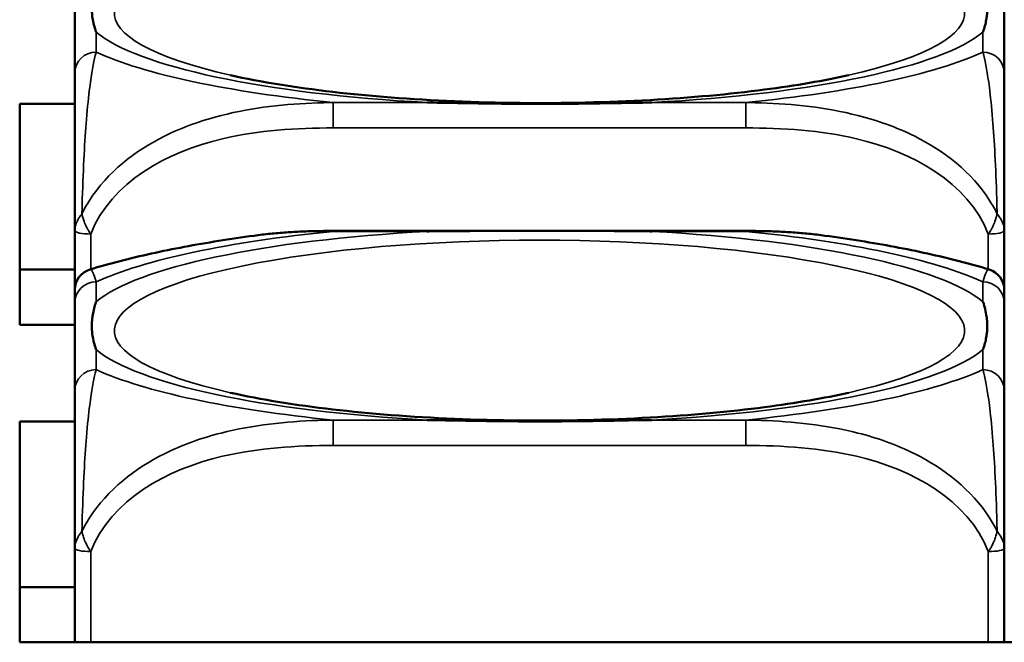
# Model space of a CAD drawing. Header units: inches. Extents: x 3.3 to 58.3, y 0.8 to 38.3.
# Tile 59 of 162: x 39.686 to 40.411, y 3.062 to 3.521. Entities that reach past the tile are written whole.
import ezdxf

# ---------------------------------------------------------------- set-up
doc = ezdxf.new("R2010")
doc.units = ezdxf.units.IN
doc.header["$MEASUREMENT"] = 0
doc.layers.add('Visible (ANSI)', color=7, linetype='Continuous', lineweight=50)
doc.layers.add('Visible Narrow (ANSI)', color=7, linetype='Continuous', lineweight=35)

msp = doc.modelspace()

# ---------------------------------------------------------------- linework, layer by layer
at = {"layer": 'Visible (ANSI)'}
for p, q in [((39.72646, 3.54684), (39.72646, 3.48215)), ((40.41149, 3.48215), (40.41149, 3.54684)), ((39.68588, 3.45927), (39.72646, 3.45927)), ((39.68588, 3.29643), (39.68588, 3.45927)), ((39.72646, 3.36585), (39.72646, 3.32213)), ((39.91701, 3.36565), (40.22094, 3.36565)), ((40.41149, 3.32213), (40.41149, 3.36585)), ((39.72646, 3.33714), (39.68588, 3.33714)), ((39.72646, 3.3127), (39.72646, 3.248)), ((40.41149, 3.248), (40.41149, 3.3127)), ((39.72646, 3.29643), (39.68588, 3.29643)), ((39.68588, 3.22513), (39.72646, 3.22513)), ((39.68588, 3.06228), (39.68588, 3.22513)), ((39.72646, 3.1317), (39.72646, 3.06228)), ((40.41149, 3.06228), (40.41149, 3.1317)), ((39.72646, 3.10299), (39.68588, 3.10299)), ((41.89091, 3.06228), (39.68588, 3.06228))]:
    msp.add_line(p, q, dxfattribs=at)
for centre, start, end in [((39.74221, 3.32213), 106.91867, 180), ((40.39574, 3.32213), 0, 73.08133)]:
    msp.add_arc(centre, 0.01575, start, end, dxfattribs=at)
for points, knots in [([(39.74221, 3.51227), (39.74218, 3.51236), (39.74214, 3.51245), (39.7409, 3.51596), (39.74004, 3.51925), (39.73933, 3.52402), (39.73919, 3.52541), (39.73908, 3.52735), (39.73906, 3.52787), (39.73904, 3.52873), (39.73903, 3.52907), (39.73903, 3.52974), (39.73903, 3.53006), (39.73905, 3.53083), (39.73906, 3.53126), (39.73912, 3.53259), (39.73918, 3.53348), (39.73938, 3.53559), (39.73954, 3.53681), (39.74026, 3.54113), (39.74105, 3.54422), (39.74214, 3.54731), (39.74218, 3.5474), (39.74221, 3.5475)], [-0.416114, -0.416114, -0.416114, -0.416114, -0.4127691, -0.4127691, -0.2896446, -0.2896446, -0.2388934, -0.2388934, -0.2201881, -0.2201881, -0.2080204, -0.2080204, -0.196499, -0.196499, -0.1809939, -0.1809939, -0.149741, -0.149741, -0.1073162, -0.1073162, 0, 0, 0.0033356, 0.0033356, 0.0033356, 0.0033356]), ([(40.39574, 3.5475), (40.39578, 3.5474), (40.39581, 3.54731), (40.39706, 3.54379), (40.39792, 3.54024), (40.39862, 3.53523), (40.39876, 3.53378), (40.39887, 3.53181), (40.3989, 3.53128), (40.39892, 3.5304), (40.39892, 3.53006), (40.39892, 3.52939), (40.39892, 3.52907), (40.39891, 3.52831), (40.3989, 3.52788), (40.39884, 3.52658), (40.39878, 3.52571), (40.39857, 3.52368), (40.39841, 3.52251), (40.39769, 3.51842), (40.3969, 3.51553), (40.39581, 3.51245), (40.39578, 3.51236), (40.39574, 3.51227)], [-0.416114, -0.416114, -0.416114, -0.416114, -0.4127691, -0.4127691, -0.2896446, -0.2896446, -0.2388934, -0.2388934, -0.2201881, -0.2201881, -0.2080204, -0.2080204, -0.196499, -0.196499, -0.1809939, -0.1809939, -0.149741, -0.149741, -0.1073162, -0.1073162, 0, 0, 0.0033356, 0.0033356, 0.0033356, 0.0033356]), ([(39.72646, 3.48215), (39.72646, 3.47635), (39.72646, 3.46865), (39.72646, 3.45678), (39.72646, 3.4386), (39.72646, 3.4074), (39.72646, 3.36585)], [3.9382945, 3.9382945, 3.9382945, 3.9382945, 4.1457245, 4.1457245, 4.1457245, 4.463515, 4.463515, 4.463515, 4.463515]), ([(40.29662, 3.48047), (40.27911, 3.47653), (40.25806, 3.47286), (40.20893, 3.46646), (40.18034, 3.46386), (40.11936, 3.46044), (40.08686, 3.4597), (40.02212, 3.46031), (39.98988, 3.46169), (39.92983, 3.46635), (39.90195, 3.46961), (39.86438, 3.47569), (39.85217, 3.47803), (39.84133, 3.48047)], [5.469743, 5.469743, 5.469743, 5.469743, 5.734301, 5.734301, 6.025686, 6.025686, 6.328033, 6.328033, 6.632722, 6.632722, 6.932824, 6.932824, 7.096627, 7.096627, 7.096627, 7.096627]), ([(40.41149, 3.36585), (40.41149, 3.4074), (40.41149, 3.4386), (40.41149, 3.45678), (40.41149, 3.46865), (40.41149, 3.47635), (40.41149, 3.48215)], [-0.5252205, -0.5252205, -0.5252205, -0.5252205, -0.20743, -0.20743, -0.20743, 0, 0, 0, 0]), ([(40.15172, 3.46033), (40.15129, 3.46032), (40.15085, 3.46031), (40.13637, 3.46007), (40.12233, 3.4598), (40.10256, 3.45954), (40.09696, 3.45947), (40.08723, 3.45939), (40.0831, 3.45937), (40.07693, 3.45935), (40.07488, 3.45934), (40.07131, 3.45933), (40.06979, 3.45933), (40.06666, 3.45933), (40.06505, 3.45934), (40.06097, 3.45934), (40.0585, 3.45935), (40.04932, 3.4594), (40.04262, 3.45946), (40.01967, 3.45973), (40.00361, 3.46004), (39.9871, 3.46031), (39.98667, 3.46032), (39.98623, 3.46033)], [-0.4149464, -0.4149464, -0.4149464, -0.4149464, -0.41162, -0.41162, -0.3046026, -0.3046026, -0.2622958, -0.2622958, -0.23113, -0.23113, -0.215668, -0.215668, -0.2041787, -0.2041787, -0.1920448, -0.1920448, -0.1733916, -0.1733916, -0.1227817, -0.1227817, 0, 0, 0.0033356, 0.0033356, 0.0033356, 0.0033356]), ([(39.85867, 3.36215), (39.84976, 3.36094), (39.84101, 3.35965), (39.82385, 3.35689), (39.81543, 3.35543), (39.79895, 3.35233), (39.79089, 3.35069), (39.7751, 3.34721), (39.76739, 3.34537), (39.75227, 3.34146), (39.74488, 3.3394), (39.73763, 3.33719)], [3.7088552, 3.7088552, 3.7088552, 3.7088552, 3.7874457, 3.7874457, 3.8660363, 3.8660363, 3.9446268, 3.9446268, 4.0232173, 4.0232173, 4.1018079, 4.1018079, 4.1018079, 4.1018079]), ([(39.85867, 3.36215), (39.86259, 3.36268), (39.8665, 3.36314), (39.87433, 3.36393), (39.87825, 3.36425), (39.88606, 3.3648), (39.88996, 3.36502), (39.89774, 3.36535), (39.90162, 3.36547), (39.90934, 3.36562), (39.91319, 3.36565), (39.91701, 3.36565)], [-0.1421395, -0.1421395, -0.1421395, -0.1421395, -0.1137116, -0.1137116, -0.0852837, -0.0852837, -0.0568558, -0.0568558, -0.0284279, -0.0284279, 0, 0, 0, 0]), ([(39.98623, 3.36529), (39.98667, 3.3653), (39.9871, 3.36531), (40.00361, 3.36556), (40.01967, 3.36562), (40.04262, 3.36565), (40.04932, 3.36565), (40.0585, 3.36565), (40.06097, 3.36565), (40.06505, 3.36565), (40.06666, 3.36565), (40.06979, 3.36565), (40.07131, 3.36565), (40.07488, 3.36565), (40.07693, 3.36565), (40.0831, 3.36565), (40.08723, 3.36565), (40.09696, 3.36564), (40.10256, 3.36564), (40.12233, 3.3656), (40.13637, 3.36553), (40.15085, 3.36531), (40.15129, 3.3653), (40.15172, 3.36529)], [-0.416114, -0.416114, -0.416114, -0.416114, -0.4127691, -0.4127691, -0.2896446, -0.2896446, -0.2388934, -0.2388934, -0.2201881, -0.2201881, -0.2080204, -0.2080204, -0.196499, -0.196499, -0.1809939, -0.1809939, -0.149741, -0.149741, -0.1073162, -0.1073162, 0, 0, 0.0033356, 0.0033356, 0.0033356, 0.0033356]), ([(40.22094, 3.36565), (40.22476, 3.36565), (40.22861, 3.36562), (40.23633, 3.36547), (40.24021, 3.36535), (40.24799, 3.36502), (40.25189, 3.3648), (40.25971, 3.36425), (40.26362, 3.36393), (40.27145, 3.36314), (40.27537, 3.36268), (40.27928, 3.36215)], [0, 0, 0, 0, 0.0284279, 0.0284279, 0.0568558, 0.0568558, 0.0852837, 0.0852837, 0.1137116, 0.1137116, 0.1421395, 0.1421395, 0.1421395, 0.1421395]), ([(40.40033, 3.33719), (40.39307, 3.3394), (40.38568, 3.34146), (40.37057, 3.34537), (40.36285, 3.34721), (40.34707, 3.35069), (40.339, 3.35233), (40.32252, 3.35543), (40.31411, 3.35689), (40.29694, 3.35965), (40.28819, 3.36094), (40.27928, 3.36215)], [2.1813774, 2.1813774, 2.1813774, 2.1813774, 2.259968, 2.259968, 2.3385585, 2.3385585, 2.417149, 2.417149, 2.4957396, 2.4957396, 2.5743301, 2.5743301, 2.5743301, 2.5743301]), ([(40.41149, 3.3127), (40.41149, 3.31346), (40.41149, 3.31419), (40.41149, 3.31489), (40.41149, 3.31917), (40.41149, 3.32217), (40.41149, 3.32216)], [0, 0, 0, 0, 0.0272471, 0.0272471, 0.0272471, 0.1946839, 0.1946839, 0.1946839, 0.1946839]), ([(39.74221, 3.27812), (39.74218, 3.27822), (39.74214, 3.27831), (39.7409, 3.28181), (39.74004, 3.2851), (39.73933, 3.28987), (39.73919, 3.29127), (39.73908, 3.2932), (39.73906, 3.29372), (39.73904, 3.29459), (39.73903, 3.29493), (39.73903, 3.29559), (39.73903, 3.29592), (39.73905, 3.29668), (39.73906, 3.29712), (39.73912, 3.29844), (39.73918, 3.29933), (39.73938, 3.30144), (39.73954, 3.30266), (39.74026, 3.30698), (39.74105, 3.31008), (39.74214, 3.31316), (39.74218, 3.31326), (39.74221, 3.31335)], [-0.416114, -0.416114, -0.416114, -0.416114, -0.4127691, -0.4127691, -0.2896446, -0.2896446, -0.2388934, -0.2388934, -0.2201881, -0.2201881, -0.2080204, -0.2080204, -0.196499, -0.196499, -0.1809939, -0.1809939, -0.149741, -0.149741, -0.1073162, -0.1073162, 0, 0, 0.0033356, 0.0033356, 0.0033356, 0.0033356]), ([(40.39574, 3.31335), (40.39578, 3.31326), (40.39581, 3.31316), (40.39706, 3.30964), (40.39792, 3.30609), (40.39862, 3.30109), (40.39876, 3.29963), (40.39887, 3.29766), (40.3989, 3.29713), (40.39892, 3.29626), (40.39892, 3.29591), (40.39892, 3.29525), (40.39892, 3.29492), (40.39891, 3.29417), (40.3989, 3.29373), (40.39884, 3.29243), (40.39878, 3.29156), (40.39857, 3.28953), (40.39841, 3.28837), (40.39769, 3.28427), (40.3969, 3.28138), (40.39581, 3.27831), (40.39578, 3.27822), (40.39574, 3.27812)], [-0.416114, -0.416114, -0.416114, -0.416114, -0.4127691, -0.4127691, -0.2896446, -0.2896446, -0.2388934, -0.2388934, -0.2201881, -0.2201881, -0.2080204, -0.2080204, -0.196499, -0.196499, -0.1809939, -0.1809939, -0.149741, -0.149741, -0.1073162, -0.1073162, 0, 0, 0.0033356, 0.0033356, 0.0033356, 0.0033356]), ([(39.72646, 3.248), (39.72646, 3.24221), (39.72646, 3.2345), (39.72646, 3.22264), (39.72646, 3.20446), (39.72646, 3.17326), (39.72646, 3.1317)], [3.9382945, 3.9382945, 3.9382945, 3.9382945, 4.1457245, 4.1457245, 4.1457245, 4.463515, 4.463515, 4.463515, 4.463515]), ([(40.29662, 3.24633), (40.27911, 3.24238), (40.25806, 3.23871), (40.20893, 3.23232), (40.18034, 3.22971), (40.11936, 3.22629), (40.08686, 3.22555), (40.02212, 3.22617), (39.98988, 3.22755), (39.92983, 3.2322), (39.90195, 3.23547), (39.86438, 3.24154), (39.85217, 3.24388), (39.84133, 3.24633)], [5.469743, 5.469743, 5.469743, 5.469743, 5.734301, 5.734301, 6.025686, 6.025686, 6.328033, 6.328033, 6.632722, 6.632722, 6.932824, 6.932824, 7.096627, 7.096627, 7.096627, 7.096627]), ([(40.41149, 3.1317), (40.41149, 3.17326), (40.41149, 3.20446), (40.41149, 3.22264), (40.41149, 3.2345), (40.41149, 3.24221), (40.41149, 3.248)], [-0.5252205, -0.5252205, -0.5252205, -0.5252205, -0.20743, -0.20743, -0.20743, 0, 0, 0, 0]), ([(40.15172, 3.22618), (40.15129, 3.22617), (40.15085, 3.22617), (40.13637, 3.22593), (40.12233, 3.22566), (40.10256, 3.22539), (40.09696, 3.22533), (40.08723, 3.22525), (40.0831, 3.22522), (40.07693, 3.2252), (40.07488, 3.22519), (40.07131, 3.22519), (40.06979, 3.22519), (40.06666, 3.22519), (40.06505, 3.22519), (40.06097, 3.2252), (40.0585, 3.22521), (40.04932, 3.22525), (40.04262, 3.22531), (40.01967, 3.22558), (40.00361, 3.22589), (39.9871, 3.22617), (39.98667, 3.22617), (39.98623, 3.22618)], [-0.4149464, -0.4149464, -0.4149464, -0.4149464, -0.41162, -0.41162, -0.3046026, -0.3046026, -0.2622958, -0.2622958, -0.23113, -0.23113, -0.215668, -0.215668, -0.2041787, -0.2041787, -0.1920448, -0.1920448, -0.1733916, -0.1733916, -0.1227817, -0.1227817, 0, 0, 0.0033356, 0.0033356, 0.0033356, 0.0033356])]:
    msp.add_open_spline(points, degree=3, knots=knots, dxfattribs=at)
msp.add_open_spline([(39.72646, 3.32213), (39.72646, 3.32213), (39.72646, 3.31813), (39.72646, 3.3127)], degree=3, dxfattribs=at)
at = {"layer": 'Visible Narrow (ANSI)'}
for p, q in [((39.74221, 3.49754), (39.74221, 3.51227)), ((40.39574, 3.51227), (40.39574, 3.49754)), ((39.91701, 3.46033), (39.91701, 3.44159)), ((39.98623, 3.46033), (39.91701, 3.46033)), ((40.22094, 3.46033), (40.15172, 3.46033)), ((40.22094, 3.46033), (40.22094, 3.44159)), ((39.91701, 3.44159), (40.22094, 3.44159)), ((39.73827, 3.33739), (39.73827, 3.36333)), ((39.91701, 3.36565), (39.91701, 3.36529)), ((39.91701, 3.36529), (39.98623, 3.36529)), ((40.15172, 3.36529), (40.22094, 3.36529)), ((40.22094, 3.36565), (40.22094, 3.36529)), ((40.39968, 3.36333), (40.39968, 3.33739)), ((39.74221, 3.31335), (39.74221, 3.32808)), ((40.39574, 3.32808), (40.39574, 3.31335)), ((39.74221, 3.26339), (39.74221, 3.27812)), ((40.39574, 3.27812), (40.39574, 3.26339)), ((39.91701, 3.22618), (39.91701, 3.20744)), ((39.98623, 3.22618), (39.91701, 3.22618)), ((40.22094, 3.22618), (40.15172, 3.22618)), ((40.22094, 3.22618), (40.22094, 3.20744)), ((39.91701, 3.20744), (40.22094, 3.20744)), ((39.73827, 3.06228), (39.73827, 3.12919)), ((40.39968, 3.12919), (40.39968, 3.06228))]:
    msp.add_line(p, q, dxfattribs=at)
for centre, major_axis, ratio, start_param, end_param in [((40.06898, 3.52628), (-0.31328, 0), 0.21286, 2.384238, 7.04054), ((40.06898, 3.52988), (-0.33708, 0), 0.21286, 0.248016, 1.32278), ((40.06898, 3.52988), (0.33708, 0), 0.21286, 4.960405, 6.035169), ((39.74221, 3.48215), (-0.01575, 0), 0.977083, 4.712389, 6.283185), ((40.06898, 3.52988), (0.36037, 0), 0.21286, 3.57689, 4.277092), ((40.06898, 3.52988), (0.36037, 0), 0.21286, 5.147686, 5.847888), ((40.39574, 3.48215), (0.01575, 0), 0.977083, 0, 1.570796), ((40.06898, 3.29214), (-0.31328, 0), 0.21286, 2.384238, 7.04054), ((39.73827, 3.36585), (-0.01181, 0), 0.21286, 0, 1.570796), ((40.06898, 3.29574), (-0.33708, 0), 0.21286, 4.960405, 6.035169), ((40.06898, 3.29574), (-0.36037, 0), 0.21286, 5.147686, 5.847888), ((40.06898, 3.29574), (0.33708, 0), 0.21286, 0.248016, 1.32278), ((40.06898, 3.29574), (-0.36037, 0), 0.21286, 3.57689, 4.277092), ((40.39968, 3.36585), (0.01181, 0), 0.21286, 4.712389, 6.283185), ((39.74221, 3.3127), (-0.01575, 0), 0.977083, 4.712389, 6.283185), ((40.39574, 3.3127), (0.01575, 0), 0.977083, 0, 1.570796), ((40.06898, 3.29574), (-0.33708, 0), 0.21286, 0.248016, 1.32278), ((40.06898, 3.29574), (0.33708, 0), 0.21286, 4.960405, 6.035169), ((39.74221, 3.248), (-0.01575, 0), 0.977083, 4.712389, 6.283185), ((40.06898, 3.29574), (0.36037, 0), 0.21286, 3.57689, 4.277092), ((40.06898, 3.29574), (0.36037, 0), 0.21286, 5.147686, 5.847888), ((40.39574, 3.248), (0.01575, 0), 0.977083, 0, 1.570796), ((39.73827, 3.1317), (-0.01181, 0), 0.21286, 0, 1.570796), ((40.39968, 3.1317), (0.01181, 0), 0.21286, 4.712389, 6.283185)]:
    msp.add_ellipse(centre, major_axis=major_axis, ratio=ratio, start_param=start_param, end_param=end_param, dxfattribs=at)
for points, knots in [([(39.73175, 3.37835), (39.73183, 3.38202), (39.73193, 3.38569), (39.73274, 3.4129), (39.73383, 3.43256), (39.73582, 3.45719), (39.73664, 3.46491), (39.73884, 3.48213), (39.74028, 3.48949), (39.7418, 3.4959), (39.74201, 3.49674), (39.74221, 3.49754)], [-4.4390134, -4.4390134, -4.4390134, -4.4390134, -4.4135105, -4.4135105, -4.2449302, -4.2449302, -4.1395675, -4.1395675, -3.9661536, -3.9661536, -3.9382945, -3.9382945, -3.9382945, -3.9382945]), ([(40.39574, 3.49754), (40.39595, 3.49674), (40.39616, 3.4959), (40.39768, 3.48949), (40.39911, 3.48213), (40.40132, 3.46491), (40.40213, 3.45719), (40.40413, 3.43256), (40.40521, 3.4129), (40.40602, 3.38569), (40.40612, 3.38202), (40.40621, 3.37835)], [0, 0, 0, 0, 0.0278591, 0.0278591, 0.201273, 0.201273, 0.3066357, 0.3066357, 0.475216, 0.475216, 0.5007189, 0.5007189, 0.5007189, 0.5007189]), ([(39.91701, 3.46033), (39.91327, 3.46029), (39.90949, 3.4602), (39.88214, 3.45929), (39.85796, 3.45678), (39.82012, 3.44714), (39.80606, 3.44224), (39.77083, 3.42468), (39.75071, 3.40908), (39.73527, 3.38497), (39.73344, 3.38168), (39.73175, 3.37835)], [0, 0, 0, 0, 0.0278591, 0.0278591, 0.201273, 0.201273, 0.3066357, 0.3066357, 0.475216, 0.475216, 0.5007189, 0.5007189, 0.5007189, 0.5007189]), ([(40.40621, 3.37835), (40.40451, 3.38168), (40.40268, 3.38497), (40.38725, 3.40908), (40.36713, 3.42468), (40.33189, 3.44224), (40.31784, 3.44714), (40.28, 3.45678), (40.25582, 3.45929), (40.22846, 3.4602), (40.22469, 3.46029), (40.22094, 3.46033)], [-4.4390134, -4.4390134, -4.4390134, -4.4390134, -4.4135105, -4.4135105, -4.2449302, -4.2449302, -4.1395675, -4.1395675, -3.9661536, -3.9661536, -3.9382945, -3.9382945, -3.9382945, -3.9382945]), ([(39.73827, 3.36333), (39.75316, 3.40172), (39.79476, 3.42407), (39.83541, 3.43359), (39.86194, 3.43981), (39.88979, 3.44159), (39.91701, 3.44159)], [-0.5252205, -0.5252205, -0.5252205, -0.5252205, -0.20743, -0.20743, -0.20743, 0, 0, 0, 0]), ([(40.22094, 3.44159), (40.24816, 3.44159), (40.27602, 3.43981), (40.30255, 3.43359), (40.34319, 3.42407), (40.38479, 3.40172), (40.39968, 3.36333)], [3.9382945, 3.9382945, 3.9382945, 3.9382945, 4.1457245, 4.1457245, 4.1457245, 4.463515, 4.463515, 4.463515, 4.463515]), ([(39.73175, 3.37835), (39.73116, 3.37761), (39.73062, 3.37686), (39.72957, 3.37526), (39.72908, 3.37441), (39.72837, 3.37303), (39.72812, 3.3725), (39.72778, 3.37172), (39.72768, 3.37145), (39.72742, 3.37077), (39.72727, 3.37036), (39.72694, 3.36928), (39.72678, 3.36862), (39.72653, 3.36725), (39.72646, 3.36654), (39.72646, 3.36585)], [-0.00012419, -0.00012419, -0.00012419, -0.00012419, 0.00449537, 0.00449537, 0.00977487, 0.00977487, 0.01307456, 0.01307456, 0.0147244, 0.0147244, 0.01736415, 0.01736415, 0.02158775, 0.02158775, 0.02627331, 0.02627331, 0.02627331, 0.02627331]), ([(39.73827, 3.36333), (39.73766, 3.36416), (39.7371, 3.365), (39.73612, 3.36663), (39.73568, 3.36742), (39.73502, 3.36871), (39.73478, 3.36921), (39.73441, 3.37002), (39.73427, 3.37033), (39.73387, 3.37128), (39.73361, 3.37192), (39.733, 3.37357), (39.73267, 3.3746), (39.73214, 3.37654), (39.73192, 3.37745), (39.73175, 3.37835)], [-0.02627331, -0.02627331, -0.02627331, -0.02627331, -0.02158775, -0.02158775, -0.01736415, -0.01736415, -0.0147244, -0.0147244, -0.01307456, -0.01307456, -0.00977487, -0.00977487, -0.00449537, -0.00449537, 0.00012419, 0.00012419, 0.00012419, 0.00012419]), ([(40.40621, 3.37835), (40.40603, 3.37745), (40.40582, 3.37654), (40.40528, 3.3746), (40.40495, 3.37357), (40.40434, 3.37192), (40.40409, 3.37128), (40.40368, 3.37033), (40.40354, 3.37002), (40.40317, 3.36921), (40.40293, 3.36871), (40.40227, 3.36742), (40.40184, 3.36663), (40.40085, 3.365), (40.40029, 3.36416), (40.39968, 3.36333)], [-0.00012419, -0.00012419, -0.00012419, -0.00012419, 0.00449537, 0.00449537, 0.00977487, 0.00977487, 0.01307456, 0.01307456, 0.0147244, 0.0147244, 0.01736415, 0.01736415, 0.02158775, 0.02158775, 0.02627331, 0.02627331, 0.02627331, 0.02627331]), ([(40.41149, 3.36585), (40.41149, 3.36654), (40.41142, 3.36725), (40.41118, 3.36862), (40.41101, 3.36928), (40.41068, 3.37036), (40.41054, 3.37077), (40.41028, 3.37145), (40.41017, 3.37172), (40.40984, 3.3725), (40.40959, 3.37303), (40.40888, 3.37441), (40.40838, 3.37526), (40.40733, 3.37686), (40.4068, 3.37761), (40.40621, 3.37835)], [-0.02627331, -0.02627331, -0.02627331, -0.02627331, -0.02158775, -0.02158775, -0.01736415, -0.01736415, -0.0147244, -0.0147244, -0.01307456, -0.01307456, -0.00977487, -0.00977487, -0.00449537, -0.00449537, 0.00012419, 0.00012419, 0.00012419, 0.00012419]), ([(39.85867, 3.36215), (39.87438, 3.36428), (39.89017, 3.36516), (39.90949, 3.36534), (39.91327, 3.36534), (39.91701, 3.36529)], [-0.1421395, -0.1421395, -0.1421395, -0.1421395, -0.0278591, -0.0278591, 0, 0, 0, 0]), ([(40.22094, 3.36529), (40.22469, 3.36534), (40.22846, 3.36534), (40.24778, 3.36516), (40.26358, 3.36428), (40.27928, 3.36215)], [0, 0, 0, 0, 0.0278591, 0.0278591, 0.1421395, 0.1421395, 0.1421395, 0.1421395]), ([(39.74221, 3.32808), (39.74201, 3.32888), (39.7418, 3.32965), (39.74033, 3.33471), (39.73895, 3.3376), (39.73763, 3.33719)], [0, 0, 0, 0, 0.0278591, 0.0278591, 0.1946839, 0.1946839, 0.1946839, 0.1946839]), ([(40.40033, 3.33719), (40.399, 3.3376), (40.39763, 3.33471), (40.39616, 3.32965), (40.39595, 3.32888), (40.39574, 3.32808)], [-0.1946839, -0.1946839, -0.1946839, -0.1946839, -0.0278591, -0.0278591, 0, 0, 0, 0]), ([(39.73175, 3.1442), (39.73183, 3.14788), (39.73193, 3.15154), (39.73274, 3.17876), (39.73383, 3.19841), (39.73582, 3.22304), (39.73664, 3.23076), (39.73884, 3.24799), (39.74028, 3.25534), (39.7418, 3.26175), (39.74201, 3.26259), (39.74221, 3.26339)], [-4.4390134, -4.4390134, -4.4390134, -4.4390134, -4.4135105, -4.4135105, -4.2449302, -4.2449302, -4.1395675, -4.1395675, -3.9661536, -3.9661536, -3.9382945, -3.9382945, -3.9382945, -3.9382945]), ([(40.39574, 3.26339), (40.39595, 3.26259), (40.39616, 3.26175), (40.39768, 3.25534), (40.39911, 3.24799), (40.40132, 3.23076), (40.40213, 3.22304), (40.40413, 3.19841), (40.40521, 3.17876), (40.40602, 3.15154), (40.40612, 3.14788), (40.40621, 3.1442)], [0, 0, 0, 0, 0.0278591, 0.0278591, 0.201273, 0.201273, 0.3066357, 0.3066357, 0.475216, 0.475216, 0.5007189, 0.5007189, 0.5007189, 0.5007189]), ([(39.91701, 3.22618), (39.91327, 3.22614), (39.90949, 3.22606), (39.88214, 3.22515), (39.85796, 3.22263), (39.82012, 3.21299), (39.80606, 3.20809), (39.77083, 3.19054), (39.75071, 3.17493), (39.73527, 3.15083), (39.73344, 3.14754), (39.73175, 3.1442)], [0, 0, 0, 0, 0.0278591, 0.0278591, 0.201273, 0.201273, 0.3066357, 0.3066357, 0.475216, 0.475216, 0.5007189, 0.5007189, 0.5007189, 0.5007189]), ([(40.40621, 3.1442), (40.40451, 3.14754), (40.40268, 3.15083), (40.38725, 3.17493), (40.36713, 3.19054), (40.33189, 3.20809), (40.31784, 3.21299), (40.28, 3.22263), (40.25582, 3.22515), (40.22846, 3.22606), (40.22469, 3.22614), (40.22094, 3.22618)], [-4.4390134, -4.4390134, -4.4390134, -4.4390134, -4.4135105, -4.4135105, -4.2449302, -4.2449302, -4.1395675, -4.1395675, -3.9661536, -3.9661536, -3.9382945, -3.9382945, -3.9382945, -3.9382945]), ([(39.73827, 3.12919), (39.75316, 3.16757), (39.79476, 3.18992), (39.83541, 3.19945), (39.86194, 3.20567), (39.88979, 3.20744), (39.91701, 3.20744)], [-0.5252205, -0.5252205, -0.5252205, -0.5252205, -0.20743, -0.20743, -0.20743, 0, 0, 0, 0]), ([(40.22094, 3.20744), (40.24816, 3.20744), (40.27602, 3.20567), (40.30255, 3.19945), (40.34319, 3.18992), (40.38479, 3.16757), (40.39968, 3.12919)], [3.9382945, 3.9382945, 3.9382945, 3.9382945, 4.1457245, 4.1457245, 4.1457245, 4.463515, 4.463515, 4.463515, 4.463515]), ([(39.73175, 3.1442), (39.73116, 3.14346), (39.73062, 3.14272), (39.72957, 3.14112), (39.72908, 3.14026), (39.72837, 3.13889), (39.72812, 3.13836), (39.72778, 3.13757), (39.72768, 3.13731), (39.72742, 3.13663), (39.72727, 3.13621), (39.72694, 3.13513), (39.72678, 3.13448), (39.72653, 3.13311), (39.72646, 3.1324), (39.72646, 3.1317)], [-0.00012419, -0.00012419, -0.00012419, -0.00012419, 0.00449537, 0.00449537, 0.00977487, 0.00977487, 0.01307456, 0.01307456, 0.0147244, 0.0147244, 0.01736415, 0.01736415, 0.02158775, 0.02158775, 0.02627331, 0.02627331, 0.02627331, 0.02627331]), ([(39.73827, 3.12919), (39.73766, 3.13001), (39.7371, 3.13086), (39.73612, 3.13249), (39.73568, 3.13327), (39.73502, 3.13456), (39.73478, 3.13506), (39.73441, 3.13587), (39.73427, 3.13619), (39.73387, 3.13713), (39.73361, 3.13777), (39.733, 3.13943), (39.73267, 3.14046), (39.73214, 3.14239), (39.73192, 3.1433), (39.73175, 3.1442)], [-0.02627331, -0.02627331, -0.02627331, -0.02627331, -0.02158775, -0.02158775, -0.01736415, -0.01736415, -0.0147244, -0.0147244, -0.01307456, -0.01307456, -0.00977487, -0.00977487, -0.00449537, -0.00449537, 0.00012419, 0.00012419, 0.00012419, 0.00012419]), ([(40.40621, 3.1442), (40.40603, 3.1433), (40.40582, 3.14239), (40.40528, 3.14046), (40.40495, 3.13943), (40.40434, 3.13777), (40.40409, 3.13713), (40.40368, 3.13619), (40.40354, 3.13587), (40.40317, 3.13506), (40.40293, 3.13456), (40.40227, 3.13327), (40.40184, 3.13249), (40.40085, 3.13086), (40.40029, 3.13001), (40.39968, 3.12919)], [-0.00012419, -0.00012419, -0.00012419, -0.00012419, 0.00449537, 0.00449537, 0.00977487, 0.00977487, 0.01307456, 0.01307456, 0.0147244, 0.0147244, 0.01736415, 0.01736415, 0.02158775, 0.02158775, 0.02627331, 0.02627331, 0.02627331, 0.02627331]), ([(40.41149, 3.1317), (40.41149, 3.1324), (40.41142, 3.13311), (40.41118, 3.13448), (40.41101, 3.13513), (40.41068, 3.13621), (40.41054, 3.13663), (40.41028, 3.13731), (40.41017, 3.13757), (40.40984, 3.13836), (40.40959, 3.13889), (40.40888, 3.14026), (40.40838, 3.14112), (40.40733, 3.14272), (40.4068, 3.14346), (40.40621, 3.1442)], [-0.02627331, -0.02627331, -0.02627331, -0.02627331, -0.02158775, -0.02158775, -0.01736415, -0.01736415, -0.0147244, -0.0147244, -0.01307456, -0.01307456, -0.00977487, -0.00977487, -0.00449537, -0.00449537, 0.00012419, 0.00012419, 0.00012419, 0.00012419])]:
    msp.add_open_spline(points, degree=3, knots=knots, dxfattribs=at)

doc.saveas('drawing.dxf')
